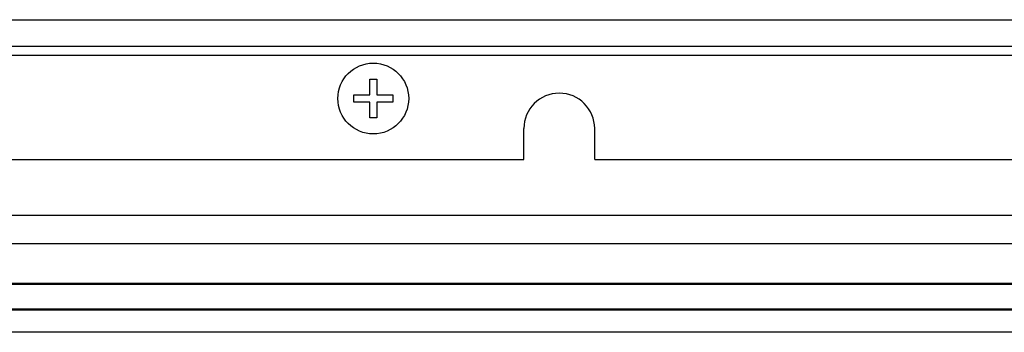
# Model space of a CAD drawing. Header units: millimetres. Extents: x 0 to 1427, y 0 to 1009.
# Tile 25 of 51: x 1092 to 1203, y 415 to 450. Entities that reach past the tile are written whole.
import ezdxf

# ---------------------------------------------------------------- set-up
doc = ezdxf.new("R2010")
doc.units = ezdxf.units.MM
doc.header["$LTSCALE"] = 65.395
for name, color, linetype in [('COVER-REAR_CASE_PC-SHAPE', 7, 'CONTINUOUS'), ('FRONT_COVER_PPC19_AL-SHAPE', 7, 'CONTINUOUS'), ('ISO7045-M4X8-4_8-SHAPE', 7, 'CONTINUOUS'), ('REAR_CASE-PPC19-SHAPE', 7, 'CONTINUOUS'), ('SEALNG_GASKET-PPC19-SHAPE', 7, 'CONTINUOUS')]:
    doc.layers.add(name, color=color, linetype=linetype)

msp = doc.modelspace()

# ---------------------------------------------------------------- linework, layer by layer
at = {"layer": 'COVER-REAR_CASE_PC-SHAPE', "color": 7, "linetype": 'Continuous'}
for p, q in [((987.528, 450.329), (1281.528, 450.329)), ((987.528, 447.329), (1281.528, 447.329)), ((987.528, 446.329), (1281.528, 446.329)), ((1148.528, 434.529), (1148.528, 438.029)), ((1156.528, 434.529), (1156.528, 438.029)), ((992.528, 434.529), (1148.528, 434.529)), ((1156.528, 434.529), (1276.528, 434.529))]:
    msp.add_line(p, q, dxfattribs=at)
msp.add_arc((1152.528, 438.029), 4, 0, 180, dxfattribs=at)
at = {"layer": 'FRONT_COVER_PPC19_AL-SHAPE', "color": 7, "linetype": 'Continuous'}
for p, q in [((1379.528, 420.529), (898.528, 420.529)), ((1379.528, 417.529), (898.528, 417.529)), ((1379.528, 415.029), (898.528, 415.029))]:
    msp.add_line(p, q, dxfattribs=at)
at = {"layer": 'ISO7045-M4X8-4_8-SHAPE', "color": 7, "linetype": 'Continuous'}
for p, q in [((1131.128, 443.629), (1131.928, 443.629)), ((1131.128, 441.829), (1131.128, 443.629)), ((1131.928, 443.629), (1131.928, 441.829)), ((1129.328, 441.829), (1131.128, 441.829)), ((1129.328, 441.029), (1129.328, 441.829)), ((1131.928, 441.829), (1133.728, 441.829)), ((1133.728, 441.829), (1133.728, 441.029)), ((1131.128, 441.029), (1129.328, 441.029)), ((1131.128, 439.229), (1131.128, 441.029)), ((1133.728, 441.029), (1131.928, 441.029)), ((1131.928, 441.029), (1131.928, 439.229)), ((1131.928, 439.229), (1131.128, 439.229))]:
    msp.add_line(p, q, dxfattribs=at)
msp.add_circle((1131.528, 441.429), 4, dxfattribs=at)
at = {"layer": 'REAR_CASE-PPC19-SHAPE', "color": 7, "linetype": 'Continuous'}
for p, q in [((1374.328, 428.229), (903.728, 428.229)), ((1377.528, 425.029), (900.528, 425.029))]:
    msp.add_line(p, q, dxfattribs=at)
at = {"layer": 'SEALNG_GASKET-PPC19-SHAPE', "color": 7, "linetype": 'Continuous'}
for p, q in [((1379.528, 420.429), (898.528, 420.429)), ((1379.528, 417.629), (898.528, 417.629))]:
    msp.add_line(p, q, dxfattribs=at)

doc.saveas('drawing.dxf')
